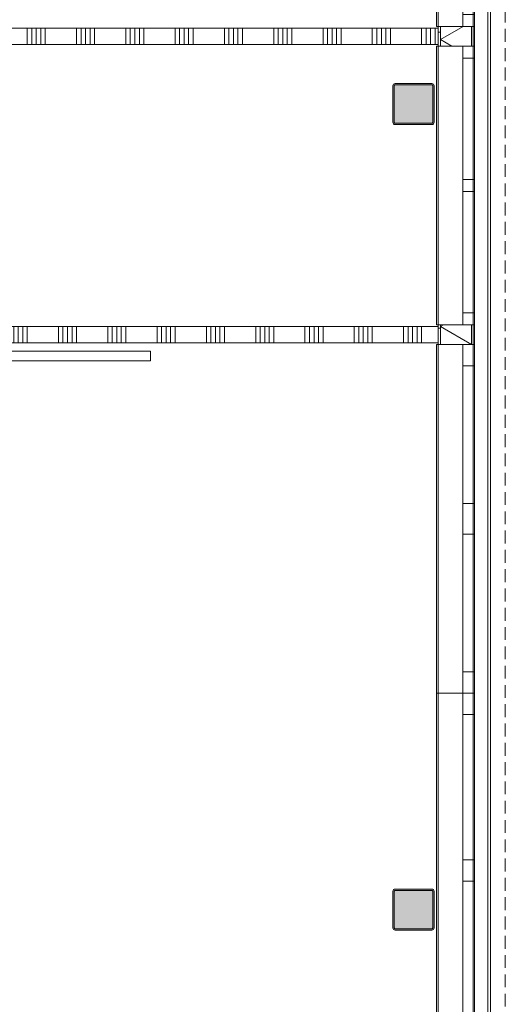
# Model space of a CAD drawing. Header units: millimetres. Extents: x -409 to 257590, y -7786 to 67330.
# Tile 112 of 210: x 23054 to 26009, y 30687 to 36676. Entities that reach past the tile are written whole.
import ezdxf

# ---------------------------------------------------------------- set-up
doc = ezdxf.new("R2010")
doc.units = ezdxf.units.MM
doc.header["$MEASUREMENT"] = 0
doc.linetypes.add('B0702', pattern=[117.37, 78.119999, -39.250001])
for name, color, linetype in [('New_21 Buitenwanden', 7, 'Continuous'), ('New_21 Buitenwanden Doorsnede-arcering', 7, 'Continuous'), ('New_21 Buitenwanden Laagscheidingslijnen', 7, 'Continuous'), ('New_21 Buitenwanden Ramen', 7, 'Continuous'), ('New_22 NC Binnenwanden', 7, 'Continuous'), ('New_22 NC Binnenwanden Doorsnede-arcering', 7, 'Continuous'), ('New_22 NC Binnenwanden Laagscheidingslijnen', 7, 'Continuous'), ('New_23 Vloeren', 7, 'Continuous'), ('New_41 Buitenwandafwerking houten latten', 7, 'Continuous'), ('New_72 Vaste Inrichting', 7, 'Continuous'), ('New_Z Ruimtefuncties Zone omranding', 7, 'Continuous'), ('S-COLS-____-OTLN.RVT S', 7, 'Continuous'), ('S-COLS-____-OTLN.RVT S 2D arcering', 7, 'Continuous')]:
    doc.layers.add(name, color=color, linetype=linetype)
pattern_1 = [(180, (0, 0), (0, 200), [])]

# ---------------------------------------------------------------- blocks, each defined once
blk = doc.blocks.new('Slab_1_2', base_point=(0, 42578.3))
at = {"layer": 'New_23 Vloeren', "color": 1, "linetype": 'Continuous', "lineweight": 0, "flags": 128}
blk.add_lwpolyline([(25600, 28000.1), (25600, 47486.3), (25600, 47510), (25600, 63060), (0, 63060), (0, 42578.3), (0, 39540), (0, 17060)], dxfattribs=at)
blk = doc.blocks.new('Wall_212_2', base_point=(25600, 28004))
at = {"layer": 'New_21 Buitenwanden', "color": 8, "linetype": 'Continuous', "lineweight": 0, "true_color": 0x778488}
for p, q in [((25814, 28004), (25814, 39550)), ((25902, 28004), (25902, 39550))]:
    blk.add_line(p, q, dxfattribs=at)
at = {"layer": 'New_21 Buitenwanden', "color": 8, "linetype": 'Continuous', "lineweight": 0, "true_color": 0x778488, "flags": 128}
for points in [[(25600, 39550), (25600, 28004)], [(25920, 28004), (25920, 39550)]]:
    blk.add_lwpolyline(points, dxfattribs=at)
blk = doc.blocks.new('Notitiebord 22 KM')
at = {"layer": 'New_72 Vaste Inrichting', "color": 253, "linetype": 'Continuous', "lineweight": 0, "true_color": 0x99a3a6}
for p, q in [((2000, 60), (0, 60)), ((0, 60), (0, 0)), ((2000, 0), (2000, 60)), ((0, 0), (2000, 0))]:
    blk.add_line(p, q, dxfattribs=at)
blk = doc.blocks.new('Column 352[35]_2', base_point=(0.5, 3))
at = {"layer": 'S-COLS-____-OTLN.RVT S 2D arcering', "linetype": 'Continuous', "lineweight": 0, "true_color": 0x778488}
h = blk.add_hatch(color=8, dxfattribs=at)
h.paths.add_polyline_path([(25325.5, 36051), (25326.5, 36046), (25329.3, 36041.8), (25333.5, 36038.9), (25338.5, 36038), (25562.5, 36038), (25567.5, 36038.9), (25571.7, 36041.8), (25574.5, 36046), (25575.5, 36051), (25575.5, 36275), (25574.5, 36279.9), (25571.7, 36284.1), (25567.5, 36287), (25562.5, 36288), (25338.5, 36288), (25333.5, 36287), (25329.3, 36284.1), (25326.5, 36279.9), (25325.5, 36275)])
h.paths.add_polyline_path([(25562.5, 36046), (25338.5, 36046), (25336.6, 36046.3), (25335, 36047.4), (25333.9, 36049), (25333.5, 36051), (25333.5, 36275), (25333.9, 36276.9), (25335, 36278.5), (25336.6, 36279.6), (25338.5, 36280), (25562.5, 36280), (25564.4, 36279.6), (25566.1, 36278.5), (25567.1, 36276.9), (25567.5, 36275), (25567.5, 36051), (25567.1, 36049), (25566.1, 36047.4), (25564.4, 36046.3)], flags=0)
blk.add_hatch(color=8, dxfattribs=at).paths.add_polyline_path([(25562.5, 36280), (25338.5, 36280), (25336.6, 36279.6), (25335, 36278.5), (25333.9, 36276.9), (25333.5, 36275), (25333.5, 36051), (25333.9, 36049), (25335, 36047.4), (25336.6, 36046.3), (25338.5, 36046), (25562.5, 36046), (25564.4, 36046.3), (25566.1, 36047.4), (25567.1, 36049), (25567.5, 36051), (25567.5, 36275), (25567.1, 36276.9), (25566.1, 36278.5), (25564.4, 36279.6)])
at = {"layer": 'S-COLS-____-OTLN.RVT S', "color": 1, "linetype": 'Continuous', "lineweight": 0}
for p, q in [((25326.5, 36279.9), (25325.5, 36275)), ((25325.5, 36275), (25325.5, 36051)), ((25329.3, 36284.1), (25326.5, 36279.9)), ((25333.5, 36287), (25329.3, 36284.1)), ((25338.5, 36288), (25333.5, 36287)), ((25333.5, 36275), (25333.9, 36276.9)), ((25333.5, 36051), (25333.5, 36275)), ((25333.9, 36276.9), (25335, 36278.5)), ((25335, 36278.5), (25336.6, 36279.6)), ((25336.6, 36279.6), (25338.5, 36280)), ((25562.5, 36288), (25338.5, 36288)), ((25338.5, 36280), (25562.5, 36280)), ((25567.5, 36287), (25562.5, 36288)), ((25562.5, 36280), (25564.4, 36279.6)), ((25564.4, 36279.6), (25566.1, 36278.5)), ((25566.1, 36278.5), (25567.1, 36276.9)), ((25567.1, 36276.9), (25567.5, 36275)), ((25571.7, 36284.1), (25567.5, 36287)), ((25567.5, 36275), (25567.5, 36051)), ((25574.5, 36279.9), (25571.7, 36284.1)), ((25575.5, 36275), (25574.5, 36279.9)), ((25575.5, 36051), (25575.5, 36275)), ((25325.5, 36051), (25326.5, 36046)), ((25326.5, 36046), (25329.3, 36041.8)), ((25329.3, 36041.8), (25333.5, 36038.9)), ((25333.9, 36049), (25333.5, 36051)), ((25333.5, 36038.9), (25338.5, 36038)), ((25335, 36047.4), (25333.9, 36049)), ((25336.6, 36046.3), (25335, 36047.4)), ((25338.5, 36046), (25336.6, 36046.3)), ((25562.5, 36046), (25338.5, 36046)), ((25338.5, 36038), (25562.5, 36038)), ((25564.4, 36046.3), (25562.5, 36046)), ((25562.5, 36038), (25567.5, 36038.9)), ((25566.1, 36047.4), (25564.4, 36046.3)), ((25567.1, 36049), (25566.1, 36047.4)), ((25567.5, 36051), (25567.1, 36049)), ((25567.5, 36038.9), (25571.7, 36041.8)), ((25571.7, 36041.8), (25574.5, 36046)), ((25574.5, 36046), (25575.5, 36051))]:
    blk.add_line(p, q, dxfattribs=at)
blk = doc.blocks.new('Column 402[85]_2', base_point=(0.5, 3))
at = {"layer": 'S-COLS-____-OTLN.RVT S 2D arcering', "linetype": 'Continuous', "lineweight": 0, "true_color": 0x778488}
h = blk.add_hatch(color=8, dxfattribs=at)
h.paths.add_polyline_path([(25562.5, 31138), (25567.5, 31138.9), (25571.7, 31141.8), (25574.5, 31146), (25575.5, 31151), (25575.5, 31375), (25574.5, 31379.9), (25571.7, 31384.1), (25567.5, 31387), (25562.5, 31388), (25338.5, 31388), (25333.5, 31387), (25329.3, 31384.1), (25326.5, 31379.9), (25325.5, 31375), (25325.5, 31151), (25326.5, 31146), (25329.3, 31141.8), (25333.5, 31138.9), (25338.5, 31138)])
h.paths.add_polyline_path([(25567.5, 31375), (25567.5, 31151), (25567.1, 31149), (25566.1, 31147.4), (25564.4, 31146.3), (25562.5, 31146), (25338.5, 31146), (25336.6, 31146.3), (25335, 31147.4), (25333.9, 31149), (25333.5, 31151), (25333.5, 31375), (25333.9, 31376.9), (25335, 31378.5), (25336.6, 31379.6), (25338.5, 31380), (25562.5, 31380), (25564.4, 31379.6), (25566.1, 31378.5), (25567.1, 31376.9)], flags=0)
blk.add_hatch(color=8, dxfattribs=at).paths.add_polyline_path([(25333.5, 31375), (25333.5, 31151), (25333.9, 31149), (25335, 31147.4), (25336.6, 31146.3), (25338.5, 31146), (25562.5, 31146), (25564.4, 31146.3), (25566.1, 31147.4), (25567.1, 31149), (25567.5, 31151), (25567.5, 31375), (25567.1, 31376.9), (25566.1, 31378.5), (25564.4, 31379.6), (25562.5, 31380), (25338.5, 31380), (25336.6, 31379.6), (25335, 31378.5), (25333.9, 31376.9)])
at = {"layer": 'S-COLS-____-OTLN.RVT S', "color": 1, "linetype": 'Continuous', "lineweight": 0}
for p, q in [((25333.5, 31387), (25329.3, 31384.1)), ((25338.5, 31388), (25333.5, 31387)), ((25562.5, 31388), (25338.5, 31388)), ((25567.5, 31387), (25562.5, 31388)), ((25571.7, 31384.1), (25567.5, 31387)), ((25326.5, 31379.9), (25325.5, 31375)), ((25325.5, 31375), (25325.5, 31151)), ((25329.3, 31384.1), (25326.5, 31379.9)), ((25333.5, 31375), (25333.9, 31376.9)), ((25333.5, 31151), (25333.5, 31375)), ((25333.9, 31376.9), (25335, 31378.5)), ((25335, 31378.5), (25336.6, 31379.6)), ((25336.6, 31379.6), (25338.5, 31380)), ((25338.5, 31380), (25562.5, 31380)), ((25562.5, 31380), (25564.4, 31379.6)), ((25564.4, 31379.6), (25566.1, 31378.5)), ((25566.1, 31378.5), (25567.1, 31376.9)), ((25567.1, 31376.9), (25567.5, 31375)), ((25567.5, 31375), (25567.5, 31151)), ((25574.5, 31379.9), (25571.7, 31384.1)), ((25575.5, 31375), (25574.5, 31379.9)), ((25575.5, 31151), (25575.5, 31375)), ((25325.5, 31151), (25326.5, 31146)), ((25326.5, 31146), (25329.3, 31141.8)), ((25333.9, 31149), (25333.5, 31151)), ((25335, 31147.4), (25333.9, 31149)), ((25336.6, 31146.3), (25335, 31147.4)), ((25338.5, 31146), (25336.6, 31146.3)), ((25562.5, 31146), (25338.5, 31146)), ((25564.4, 31146.3), (25562.5, 31146)), ((25566.1, 31147.4), (25564.4, 31146.3)), ((25567.1, 31149), (25566.1, 31147.4)), ((25567.5, 31151), (25567.1, 31149)), ((25571.7, 31141.8), (25574.5, 31146)), ((25574.5, 31146), (25575.5, 31151)), ((25329.3, 31141.8), (25333.5, 31138.9)), ((25333.5, 31138.9), (25338.5, 31138)), ((25338.5, 31138), (25562.5, 31138)), ((25562.5, 31138), (25567.5, 31138.9)), ((25567.5, 31138.9), (25571.7, 31141.8))]:
    blk.add_line(p, q, dxfattribs=at)
blk = doc.blocks.new('*X2099')
at = {"layer": 'New_22 NC Binnenwanden Doorsnede-arcering', "color": 254, "linetype": 'Continuous', "lineweight": 0, "true_color": 0xe9ebeb}
for p, q in [((20100, 36625), (20100, 36525)), ((20127.4, 36625), (20127.4, 36525)), ((20154.9, 36625), (20154.9, 36525)), ((20182.3, 36625), (20182.3, 36525)), ((20209.7, 36625), (20209.7, 36525)), ((20400, 36625), (20400, 36525)), ((20427.4, 36625), (20427.4, 36525)), ((20454.9, 36625), (20454.9, 36525)), ((20482.3, 36625), (20482.3, 36525)), ((20509.7, 36625), (20509.7, 36525)), ((20700, 36625), (20700, 36525)), ((20727.4, 36625), (20727.4, 36525)), ((20754.9, 36625), (20754.9, 36525)), ((20782.3, 36625), (20782.3, 36525)), ((20809.7, 36625), (20809.7, 36525)), ((21000, 36625), (21000, 36525)), ((21027.4, 36625), (21027.4, 36525)), ((21054.9, 36625), (21054.9, 36525)), ((21082.3, 36625), (21082.3, 36525)), ((21109.7, 36625), (21109.7, 36525)), ((21300, 36625), (21300, 36525)), ((21327.4, 36625), (21327.4, 36525)), ((21354.9, 36625), (21354.9, 36525)), ((21382.3, 36625), (21382.3, 36525)), ((21409.7, 36625), (21409.7, 36525)), ((21600, 36625), (21600, 36525)), ((21627.4, 36625), (21627.4, 36525)), ((21654.9, 36625), (21654.9, 36525)), ((21682.3, 36625), (21682.3, 36525)), ((21709.7, 36625), (21709.7, 36525)), ((21900, 36625), (21900, 36525)), ((21927.4, 36625), (21927.4, 36525)), ((21954.9, 36625), (21954.9, 36525)), ((21982.3, 36625), (21982.3, 36525)), ((22009.7, 36625), (22009.7, 36525)), ((22200, 36625), (22200, 36525)), ((22227.4, 36625), (22227.4, 36525)), ((22254.9, 36625), (22254.9, 36525)), ((22282.3, 36625), (22282.3, 36525)), ((22309.7, 36625), (22309.7, 36525)), ((22500, 36625), (22500, 36525)), ((22527.4, 36625), (22527.4, 36525)), ((22554.9, 36625), (22554.9, 36525)), ((22582.3, 36625), (22582.3, 36525)), ((22609.7, 36625), (22609.7, 36525)), ((22800, 36625), (22800, 36525)), ((22827.4, 36625), (22827.4, 36525)), ((22854.9, 36625), (22854.9, 36525)), ((22882.3, 36625), (22882.3, 36525)), ((22909.7, 36625), (22909.7, 36525)), ((23100, 36625), (23100, 36525)), ((23127.4, 36625), (23127.4, 36525)), ((23154.9, 36625), (23154.9, 36525)), ((23182.3, 36625), (23182.3, 36525)), ((23209.7, 36625), (23209.7, 36525)), ((23400, 36625), (23400, 36525)), ((23427.4, 36625), (23427.4, 36525)), ((23454.9, 36625), (23454.9, 36525)), ((23482.3, 36625), (23482.3, 36525)), ((23509.7, 36625), (23509.7, 36525)), ((23700, 36625), (23700, 36525)), ((23727.4, 36625), (23727.4, 36525)), ((23754.9, 36625), (23754.9, 36525)), ((23782.3, 36625), (23782.3, 36525)), ((23809.7, 36625), (23809.7, 36525)), ((24000, 36625), (24000, 36525)), ((24027.4, 36625), (24027.4, 36525)), ((24054.9, 36625), (24054.9, 36525)), ((24082.3, 36625), (24082.3, 36525)), ((24109.7, 36625), (24109.7, 36525)), ((24300, 36625), (24300, 36525)), ((24327.4, 36625), (24327.4, 36525)), ((24354.9, 36625), (24354.9, 36525)), ((24382.3, 36625), (24382.3, 36525)), ((24409.7, 36625), (24409.7, 36525)), ((24600, 36625), (24600, 36525)), ((24627.4, 36625), (24627.4, 36525)), ((24654.9, 36625), (24654.9, 36525)), ((24682.3, 36625), (24682.3, 36525)), ((24709.7, 36625), (24709.7, 36525)), ((24900, 36625), (24900, 36525)), ((24927.4, 36625), (24927.4, 36525)), ((24954.9, 36625), (24954.9, 36525)), ((24982.3, 36625), (24982.3, 36525)), ((25009.7, 36625), (25009.7, 36525)), ((25200, 36625), (25200, 36525)), ((25227.4, 36625), (25227.4, 36525)), ((25254.9, 36625), (25254.9, 36525)), ((25282.3, 36625), (25282.3, 36525)), ((25309.7, 36625), (25309.7, 36525)), ((25500, 36625), (25500, 36525)), ((25527.4, 36625), (25527.4, 36525)), ((25554.9, 36625), (25554.9, 36525)), ((25582.3, 36625), (25582.3, 36525))]:
    blk.add_line(p, q, dxfattribs=at)
blk = doc.blocks.new('Wall_480_2', base_point=(25600, 36525))
at = {"layer": 'New_22 NC Binnenwanden', "color": 8, "linetype": 'Continuous', "lineweight": 0, "true_color": 0x778488, "flags": 128}
for points in [[(25600, 36625), (20055.4, 36625)], [(25600, 36525), (25600, 36625)], [(20055.4, 36525), (25600, 36525)]]:
    blk.add_lwpolyline(points, dxfattribs=at)
at = {"layer": 'New_22 NC Binnenwanden Laagscheidingslijnen', "color": 8, "linetype": 'Continuous', "lineweight": 0, "true_color": 0x778488}
blk.add_line((20055.4, 36625), (20055.4, 36525), dxfattribs=at)
at = {"layer": 'New_22 NC Binnenwanden', "color": 8, "lineweight": 0, "true_color": 0x778488}
blk.add_blockref('*X2099', (0, 0), dxfattribs=at)
blk = doc.blocks.new('Curtain Wall_68_2')
at = {"layer": 'New_41 Buitenwandafwerking houten latten', "color": 253, "linetype": 'B0702', "lineweight": 0, "true_color": 0x99a3a6, "flags": 128}
blk.add_lwpolyline([(26009.2, 28208.2), (26009.2, 28308.2), (26009.2, 28408.2), (26009.2, 28508.2), (26009.2, 28553.2), (26009.2, 28653.2), (26009.2, 28753.2), (26009.2, 28853.2), (26009.2, 28898.2), (26009.2, 28998.2), (26009.2, 29098.2), (26009.2, 29198.2), (26009.2, 29243.2), (26009.2, 29343.2), (26009.2, 29443.2), (26009.2, 29543.2), (26009.2, 29588.2), (26009.2, 29688.2), (26009.2, 29788.2), (26009.2, 29888.2), (26009.2, 29933.2), (26009.2, 30033.2), (26009.2, 30133.2), (26009.2, 30233.2), (26009.2, 30278.2), (26009.2, 30378.2), (26009.2, 30478.2), (26009.2, 30578.2), (26009.2, 30623.2), (26009.2, 30723.2), (26009.2, 30823.2), (26009.2, 30923.2), (26009.2, 30968.2), (26009.2, 31068.2), (26009.2, 31168.2), (26009.2, 31268.2), (26009.2, 31313.2), (26009.2, 31413.2), (26009.2, 31513.2), (26009.2, 31613.2), (26009.2, 31658.2), (26009.2, 31758.2), (26009.2, 31858.2), (26009.2, 31958.2), (26009.2, 32003.2), (26009.2, 32103.2), (26009.2, 32203.2), (26009.2, 32303.2), (26009.2, 32348.2), (26009.2, 32448.2), (26009.2, 32548.2), (26009.2, 32648.2), (26009.2, 32693.2), (26009.2, 32793.2), (26009.2, 32893.2), (26009.2, 32993.2), (26009.2, 33038.2), (26009.2, 33138.2), (26009.2, 33238.2), (26009.2, 33338.2), (26009.2, 33383.2), (26009.2, 33483.2), (26009.2, 33583.2), (26009.2, 33683.2), (26009.2, 33728.2), (26009.2, 33828.2), (26009.2, 33928.2), (26009.2, 34028.2), (26009.2, 34073.2), (26009.2, 34173.2), (26009.2, 34273.2), (26009.2, 34373.2), (26009.2, 34418.2), (26009.2, 34518.2), (26009.2, 34618.2), (26009.2, 34718.2), (26009.2, 34763.2), (26009.2, 34863.2), (26009.2, 34963.2), (26009.2, 35063.2), (26009.2, 35108.2), (26009.2, 35208.2), (26009.2, 35308.2), (26009.2, 35408.2), (26009.2, 35453.2), (26009.2, 35553.2), (26009.2, 35653.2), (26009.2, 35753.2), (26009.2, 35798.2), (26009.2, 35898.2), (26009.2, 35998.2), (26009.2, 36098.2), (26009.2, 36143.2), (26009.2, 36243.2), (26009.2, 36343.2), (26009.2, 36443.2), (26009.2, 36488.2), (26009.2, 36588.2), (26009.2, 36688.2), (26009.2, 36788.2), (26009.2, 36833.2), (26009.2, 36933.2), (26009.2, 37033.2), (26009.2, 37133.2), (26009.2, 37178.2), (26009.2, 37278.2), (26009.2, 37378.2), (26009.2, 37478.2), (26009.2, 37523.2), (26009.2, 37623.2), (26009.2, 37723.2), (26009.2, 37823.2), (26009.2, 37868.2), (26009.2, 37968.2), (26009.2, 38068.2), (26009.2, 38168.2), (26009.2, 38213.2), (26009.2, 38313.2), (26009.2, 38413.2), (26009.2, 38513.2), (26009.2, 38558.2), (26009.2, 38658.2), (26009.2, 38758.2), (26009.2, 38858.2), (26009.2, 38903.2), (26009.2, 39003.2), (26009.2, 39103.2), (26009.2, 39203.2), (26009.2, 39248.2), (26009.2, 39348.2), (26009.2, 39448.2), (26009.2, 39548.2), (26009.2, 39593.2), (26009.2, 39693.2), (26009.2, 39793.2), (26009.2, 39893.2), (26009.2, 39938.2), (26009.2, 40038.2), (26009.2, 40138.2), (26009.2, 40238.2), (26009.2, 40283.2), (26009.2, 40383.2), (26009.2, 40483.2), (26009.2, 40583.2), (26009.2, 40628.2), (26009.2, 40728.2), (26009.2, 40828.2), (26009.2, 40928.2), (26009.2, 40973.2), (26009.2, 41073.2), (26009.2, 41173.2), (26009.2, 41273.2), (26009.2, 41318.2), (26009.2, 41418.2), (26009.2, 41518.2), (26009.2, 41618.2), (26009.2, 41663.2), (26009.2, 41763.2), (26009.2, 41863.2), (26009.2, 41963.2)], dxfattribs=at)
blk = doc.blocks.new('*X2253')
at = {"layer": 'New_22 NC Binnenwanden Doorsnede-arcering', "color": 254, "linetype": 'Continuous', "lineweight": 0, "true_color": 0xe9ebeb}
for p, q in [((19990.3, 34710), (19990.3, 34810)), ((20017.7, 34710), (20017.7, 34810)), ((20045.1, 34710), (20045.1, 34810)), ((20072.6, 34710), (20072.6, 34810)), ((20100, 34710), (20100, 34810)), ((20290.3, 34710), (20290.3, 34810)), ((20317.7, 34710), (20317.7, 34810)), ((20345.1, 34710), (20345.1, 34810)), ((20372.6, 34710), (20372.6, 34810)), ((20400, 34710), (20400, 34810)), ((20590.3, 34710), (20590.3, 34810)), ((20617.7, 34710), (20617.7, 34810)), ((20645.1, 34710), (20645.1, 34810)), ((20672.6, 34710), (20672.6, 34810)), ((20700, 34710), (20700, 34810)), ((20890.3, 34710), (20890.3, 34810)), ((20917.7, 34710), (20917.7, 34810)), ((20945.1, 34710), (20945.1, 34810)), ((20972.6, 34710), (20972.6, 34810)), ((21000, 34710), (21000, 34810)), ((21190.3, 34710), (21190.3, 34810)), ((21217.7, 34710), (21217.7, 34810)), ((21245.1, 34710), (21245.1, 34810)), ((21272.6, 34710), (21272.6, 34810)), ((21300, 34710), (21300, 34810)), ((21490.3, 34710), (21490.3, 34810)), ((21517.7, 34710), (21517.7, 34810)), ((21545.1, 34710), (21545.1, 34810)), ((21572.6, 34710), (21572.6, 34810)), ((21600, 34710), (21600, 34810)), ((21790.3, 34710), (21790.3, 34810)), ((21817.7, 34710), (21817.7, 34810)), ((21845.1, 34710), (21845.1, 34810)), ((21872.6, 34710), (21872.6, 34810)), ((21900, 34710), (21900, 34810)), ((22090.3, 34710), (22090.3, 34810)), ((22117.7, 34710), (22117.7, 34810)), ((22145.1, 34710), (22145.1, 34810)), ((22172.6, 34710), (22172.6, 34810)), ((22200, 34710), (22200, 34810)), ((22390.3, 34710), (22390.3, 34810)), ((22417.7, 34710), (22417.7, 34810)), ((22445.1, 34710), (22445.1, 34810)), ((22472.6, 34710), (22472.6, 34810)), ((22500, 34710), (22500, 34810)), ((22690.3, 34710), (22690.3, 34810)), ((22717.7, 34710), (22717.7, 34810)), ((22745.1, 34710), (22745.1, 34810)), ((22772.6, 34710), (22772.6, 34810)), ((22800, 34710), (22800, 34810)), ((22990.3, 34710), (22990.3, 34810)), ((23017.7, 34710), (23017.7, 34810)), ((23045.1, 34710), (23045.1, 34810)), ((23072.6, 34710), (23072.6, 34810)), ((23100, 34710), (23100, 34810)), ((23290.3, 34710), (23290.3, 34810)), ((23317.7, 34710), (23317.7, 34810)), ((23345.1, 34710), (23345.1, 34810)), ((23372.6, 34710), (23372.6, 34810)), ((23400, 34710), (23400, 34810)), ((23590.3, 34710), (23590.3, 34810)), ((23617.7, 34710), (23617.7, 34810)), ((23645.1, 34710), (23645.1, 34810)), ((23672.6, 34710), (23672.6, 34810)), ((23700, 34710), (23700, 34810)), ((23890.3, 34710), (23890.3, 34810)), ((23917.7, 34710), (23917.7, 34810)), ((23945.1, 34710), (23945.1, 34810)), ((23972.6, 34710), (23972.6, 34810)), ((24000, 34710), (24000, 34810)), ((24190.3, 34710), (24190.3, 34810)), ((24217.7, 34710), (24217.7, 34810)), ((24245.1, 34710), (24245.1, 34810)), ((24272.6, 34710), (24272.6, 34810)), ((24300, 34710), (24300, 34810)), ((24490.3, 34710), (24490.3, 34810)), ((24517.7, 34710), (24517.7, 34810)), ((24545.1, 34710), (24545.1, 34810)), ((24572.6, 34710), (24572.6, 34810)), ((24600, 34710), (24600, 34810)), ((24790.3, 34710), (24790.3, 34810)), ((24817.7, 34710), (24817.7, 34810)), ((24845.1, 34710), (24845.1, 34810)), ((24872.6, 34710), (24872.6, 34810)), ((24900, 34710), (24900, 34810)), ((25090.3, 34710), (25090.3, 34810)), ((25117.7, 34710), (25117.7, 34810)), ((25145.1, 34710), (25145.1, 34810)), ((25172.6, 34710), (25172.6, 34810)), ((25200, 34710), (25200, 34810)), ((25390.3, 34710), (25390.3, 34810)), ((25417.7, 34710), (25417.7, 34810)), ((25445.1, 34710), (25445.1, 34810)), ((25472.6, 34710), (25472.6, 34810)), ((25500, 34710), (25500, 34810))]:
    blk.add_line(p, q, dxfattribs=at)
blk = doc.blocks.new('Wall_497_2', base_point=(25600, 34810))
at = {"layer": 'New_22 NC Binnenwanden', "color": 8, "linetype": 'Continuous', "lineweight": 0, "true_color": 0x778488, "flags": 128}
for points in [[(25600, 34810), (19955.4, 34810)], [(19955.4, 34810), (19955.4, 34710)], [(25600, 34810), (25600, 34710)], [(19955.4, 34710), (25600, 34710)]]:
    blk.add_lwpolyline(points, dxfattribs=at)
at = {"layer": 'New_22 NC Binnenwanden', "color": 8, "lineweight": 0, "true_color": 0x778488}
blk.add_blockref('*X2253', (0, 0), dxfattribs=at)
blk = doc.blocks.new('*X2342')
at = {"layer": 'New_21 Buitenwanden Doorsnede-arcering', "color": 254, "linetype": 'Continuous', "lineweight": 0, "true_color": 0xe9ebeb}
for p in [(25753.7, 36635), (25684.2, 36515)]:
    blk.add_line(p, (25615, 36554.9), dxfattribs=at)
blk = doc.blocks.new('*X2343')
at = {"layer": 'New_21 Buitenwanden Doorsnede-arcering', "color": 254, "linetype": 'Continuous', "lineweight": 0, "true_color": 0xe9ebeb}
for p in [(25634, 34820), (25803.8, 34700)]:
    blk.add_line(p, (25615, 34809), dxfattribs=at)
blk = doc.blocks.new('Rnx horizontaal 22_37')
at = {"layer": 'New_21 Buitenwanden Ramen', "color": 1, "linetype": 'Continuous', "lineweight": 0}
for p, q in [((-1175, 150), (-1175, 160)), ((-1175, 160), (1175, 160)), ((1175, 160), (1175, 150)), ((-1175, 0), (-1102, 0)), ((-1102, 0), (-1102, -72)), ((-1102, 0), (-36.5, 0)), ((-36.5, -72), (-36.5, 0)), ((-36.5, 0), (0, 0)), ((0, 0), (36.5, 0)), ((36.5, 0), (36.5, -72)), ((36.5, 0), (1102, 0)), ((1102, -72), (1102, 0)), ((1102, 0), (1175, 0)), ((-1102, -72), (-1175, -72)), ((-36.5, -72), (-1102, -72)), ((0, -72), (-36.5, -72)), ((36.5, -72), (0, -72)), ((1102, -72), (36.5, -72)), ((1175, -72), (1102, -72))]:
    blk.add_line(p, q, dxfattribs=at)
at = {"layer": 'New_21 Buitenwanden Ramen', "color": 9, "linetype": 'Continuous', "lineweight": 0}
for p, q in [((-1175, 135), (-1175, 150)), ((-1175, 0), (-1175, 135)), ((1175, 135), (1175, 150)), ((1175, 0), (1175, 135)), ((-1175, -54), (-1175, 0)), ((-1175, -54), (-1175, 0)), ((1175, -54), (1175, 0)), ((1175, -54), (1175, 0)), ((-1175, -72), (-1175, -54)), ((-1175, -72), (-1175, -54)), ((1175, -72), (1175, -54)), ((1175, -72), (1175, -54))]:
    blk.add_line(p, q, dxfattribs=at)
blk = doc.blocks.new('Rnx horizontaal 22_48')
at = {"layer": 'New_21 Buitenwanden Ramen', "color": 1, "linetype": 'Continuous', "lineweight": 0}
for p, q in [((-847.5, 150), (-847.5, 160)), ((-847.5, 160), (847.5, 160)), ((847.5, 160), (847.5, 150)), ((-847.5, 0), (-774.5, 0)), ((-774.5, 0), (-774.5, -72)), ((-774.5, 0), (-36.5, 0)), ((-36.5, -72), (-36.5, 0)), ((-36.5, 0), (0, 0)), ((0, 0), (36.5, 0)), ((36.5, 0), (36.5, -72)), ((36.5, 0), (774.5, 0)), ((774.5, -72), (774.5, 0)), ((774.5, 0), (847.5, 0)), ((-774.5, -72), (-847.5, -72)), ((-36.5, -72), (-774.5, -72)), ((0, -72), (-36.5, -72)), ((36.5, -72), (0, -72)), ((774.5, -72), (36.5, -72)), ((847.5, -72), (774.5, -72))]:
    blk.add_line(p, q, dxfattribs=at)
at = {"layer": 'New_21 Buitenwanden Ramen', "color": 9, "linetype": 'Continuous', "lineweight": 0}
for p, q in [((-847.5, 135), (-847.5, 150)), ((-847.5, 0), (-847.5, 135)), ((847.5, 135), (847.5, 150)), ((847.5, 0), (847.5, 135)), ((-847.5, -54), (-847.5, 0)), ((-847.5, -54), (-847.5, 0)), ((847.5, -54), (847.5, 0)), ((847.5, -54), (847.5, 0)), ((-847.5, -72), (-847.5, -54)), ((-847.5, -72), (-847.5, -54)), ((847.5, -72), (847.5, -54)), ((847.5, -72), (847.5, -54))]:
    blk.add_line(p, q, dxfattribs=at)
blk = doc.blocks.new('Rnx horizontaal 22_49')
at = {"layer": 'New_21 Buitenwanden Ramen', "color": 1, "linetype": 'Continuous', "lineweight": 0}
for p, q in [((-1060, 150), (-1060, 160)), ((-1060, 160), (1060, 160)), ((1060, 160), (1060, 150)), ((-1060, 0), (-930, 0)), ((-930, 0), (-930, -72)), ((-930, 0), (-93.5, 0)), ((-93.5, -72), (-93.5, 0)), ((-93.5, 0), (0, 0)), ((0, 0), (93.5, 0)), ((93.5, 0), (93.5, -72)), ((93.5, 0), (930, 0)), ((930, -72), (930, 0)), ((930, 0), (1060, 0)), ((-930, -72), (-1060, -72)), ((-93.5, -72), (-930, -72)), ((0, -72), (-93.5, -72)), ((93.5, -72), (0, -72)), ((930, -72), (93.5, -72)), ((1060, -72), (930, -72))]:
    blk.add_line(p, q, dxfattribs=at)
at = {"layer": 'New_21 Buitenwanden Ramen', "color": 9, "linetype": 'Continuous', "lineweight": 0}
for p, q in [((-1060, 135), (-1060, 150)), ((-1060, 0), (-1060, 135)), ((1060, 135), (1060, 150)), ((1060, 0), (1060, 135)), ((-1060, -54), (-1060, 0)), ((-1060, -54), (-1060, 0)), ((1060, -54), (1060, 0)), ((1060, -54), (1060, 0)), ((-1060, -72), (-1060, -54)), ((-1060, -72), (-1060, -54)), ((1060, -72), (1060, -54)), ((1060, -72), (1060, -54))]:
    blk.add_line(p, q, dxfattribs=at)
blk = doc.blocks.new('Rnx horizontaal 22_50')
at = {"layer": 'New_21 Buitenwanden Ramen', "color": 1, "linetype": 'Continuous', "lineweight": 0}
for p, q in [((-1050, 150), (-1050, 160)), ((-1050, 160), (1050, 160)), ((1050, 160), (1050, 150)), ((-1050, 0), (-920, 0)), ((-920, 0), (-920, -72)), ((-920, 0), (-36.5, 0)), ((-36.5, -72), (-36.5, 0)), ((-36.5, 0), (57, 0)), ((57, 0), (93.5, 0)), ((93.5, 0), (93.5, -72)), ((93.5, 0), (977, 0)), ((977, -72), (977, 0)), ((977, 0), (1050, 0)), ((-920, -72), (-1050, -72)), ((-36.5, -72), (-920, -72)), ((57, -72), (-36.5, -72)), ((93.5, -72), (57, -72)), ((977, -72), (93.5, -72)), ((1050, -72), (977, -72))]:
    blk.add_line(p, q, dxfattribs=at)
at = {"layer": 'New_21 Buitenwanden Ramen', "color": 9, "linetype": 'Continuous', "lineweight": 0}
for p, q in [((-1050, 135), (-1050, 150)), ((-1050, 0), (-1050, 135)), ((1050, 135), (1050, 150)), ((1050, 0), (1050, 135)), ((-1050, -54), (-1050, 0)), ((-1050, -54), (-1050, 0)), ((1050, -54), (1050, 0)), ((1050, -54), (1050, 0)), ((-1050, -72), (-1050, -54)), ((-1050, -72), (-1050, -54)), ((1050, -72), (1050, -54)), ((1050, -72), (1050, -54))]:
    blk.add_line(p, q, dxfattribs=at)
blk = doc.blocks.new('Wall_507_2', base_point=(25600, 28000.1))
at = {"layer": 'New_21 Buitenwanden Doorsnede-arcering', "linetype": 'Continuous', "lineweight": 0, "true_color": 0xe9ebeb}
h = blk.add_hatch(dxfattribs=at)
h.set_pattern_fill('930_Lijnen_vert_200_0002', color=254, style=0, pattern_type=2)
h.set_pattern_definition(pattern_1)
h.paths.add_polyline_path([(25600, 36635), (25600, 36515), (25615, 36515), (25615, 36635)])
h = blk.add_hatch(dxfattribs=at)
h.set_pattern_fill('930_Lijnen_vert_200_0002', color=254, style=0, pattern_type=2)
h.set_pattern_definition(pattern_1)
h.paths.add_polyline_path([(25615, 34820), (25600, 34820), (25600, 34700), (25615, 34700)])
at = {"layer": 'New_21 Buitenwanden', "color": 8, "linetype": 'Continuous', "lineweight": 0, "true_color": 0x778488}
for p, q in [((25615, 36635), (25600, 36635)), ((25750, 36635), (25615, 36635)), ((25804, 36635), (25750, 36635)), ((25822, 36635), (25804, 36635)), ((25615, 36515), (25600, 36515)), ((25750, 36515), (25615, 36515)), ((25804, 36515), (25750, 36515)), ((25822, 36515), (25804, 36515)), ((25615, 34820), (25600, 34820)), ((25750, 34820), (25615, 34820)), ((25804, 34820), (25750, 34820)), ((25822, 34820), (25804, 34820)), ((25615, 34700), (25600, 34700)), ((25750, 34700), (25615, 34700)), ((25804, 34700), (25750, 34700)), ((25822, 34700), (25804, 34700))]:
    blk.add_line(p, q, dxfattribs=at)
at = {"layer": 'New_21 Buitenwanden', "color": 8, "linetype": 'Continuous', "lineweight": 0, "true_color": 0x778488, "flags": 128}
for points in [[(25600, 36635), (25600, 36515)], [(25822, 36515), (25822, 36635)], [(25600, 34820), (25600, 34700)], [(25822, 34700), (25822, 34820)]]:
    blk.add_lwpolyline(points, dxfattribs=at)
at = {"layer": 'New_21 Buitenwanden Laagscheidingslijnen', "color": 8, "linetype": 'Continuous', "lineweight": 0, "true_color": 0x778488}
for p, q in [((25615, 36635), (25615, 36515)), ((25804, 36515), (25804, 36635)), ((25615, 34820), (25615, 34700)), ((25804, 34700), (25804, 34820))]:
    blk.add_line(p, q, dxfattribs=at)
at = {"layer": 'New_21 Buitenwanden', "color": 8, "lineweight": 0, "true_color": 0x778488}
for name in ['*X2342', '*X2343']:
    blk.add_blockref(name, (0, 0), dxfattribs=at)
at = {"layer": 'New_21 Buitenwanden Ramen', "color": 1, "linetype": 'Continuous', "lineweight": 0, "xscale": -1, "zscale": 1000, "rotation": 89.99999999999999}
for name, p in [('Rnx horizontaal 22_37', (25750, 37810)), ('Rnx horizontaal 22_48', (25750, 35667.5)), ('Rnx horizontaal 22_49', (25750, 33640)), ('Rnx horizontaal 22_50', (25750, 31530))]:
    blk.add_blockref(name, p, dxfattribs=at)

msp = doc.modelspace()

# ---------------------------------------------------------------- linework, layer by layer
at = {"layer": 'New_Z Ruimtefuncties Zone omranding', "color": 21, "linetype": 'Continuous', "lineweight": 0, "true_color": 0xffaa55, "flags": 128}
for points in [[(20055.4, 36625), (25600, 36625), (25600, 37510), (25600, 37510), (25600, 37810), (25600, 41335), (21555, 41335), (21555, 40110.4), (20055.4, 40110.4)], [(20055.4, 36525), (20055.4, 34810), (25600, 34810), (25600, 36035), (25600, 36525)]]:
    msp.add_lwpolyline(points, close=True, dxfattribs=at)
at = {"layer": 'New_Z Ruimtefuncties Zone omranding', "color": 13, "linetype": 'Continuous', "lineweight": 0, "true_color": 0xf14e6a, "flags": 128}
msp.add_lwpolyline([(16400, 29450), (18500, 29450), (18500, 26510), (23490.4, 26510), (23490.4, 26310), (25325.7, 26310), (25600, 26310), (25600, 30000), (25600.4, 31135.6), (25601.6, 34421.8), (25600, 34421.8), (25600, 34710), (20090.7, 34710), (20090.7, 34710.8), (19150, 34710.8), (19150, 30929.2), (16400, 30929.2)], close=True, dxfattribs=at)

# ---------------------------------------------------------------- block references
at = {"layer": 'New_21 Buitenwanden', "color": 8, "lineweight": 0, "true_color": 0x778488}
for name, p in [('Wall_507_2', (25600, 28000.1)), ('Wall_212_2', (25600, 28004))]:
    msp.add_blockref(name, p, dxfattribs=at)
at = {"layer": 'New_22 NC Binnenwanden', "color": 8, "lineweight": 0, "true_color": 0x778488}
for name, p in [('Wall_480_2', (25600, 36525)), ('Wall_497_2', (25600, 34810))]:
    msp.add_blockref(name, p, dxfattribs=at)
at = {"layer": 'New_23 Vloeren', "color": 1, "linetype": 'Continuous', "lineweight": 0}
msp.add_blockref('Slab_1_2', (0, 42578.3), dxfattribs=at)
at = {"layer": 'New_41 Buitenwandafwerking houten latten', "linetype": 'Continuous', "lineweight": 0}
msp.add_blockref('Curtain Wall_68_2', (0, 0), dxfattribs=at)
at = {"layer": 'New_72 Vaste Inrichting', "color": 1, "linetype": 'Continuous', "lineweight": 0, "zscale": 1000, "rotation": 179.9992150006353}
msp.add_blockref('Notitiebord 22 KM', (23850, 34660), dxfattribs=at)
at = {"layer": 'S-COLS-____-OTLN.RVT S', "color": 1, "linetype": 'Continuous', "lineweight": 0}
for name in ['Column 352[35]_2', 'Column 402[85]_2']:
    msp.add_blockref(name, (0.5, 3), dxfattribs=at)

doc.saveas('drawing.dxf')
